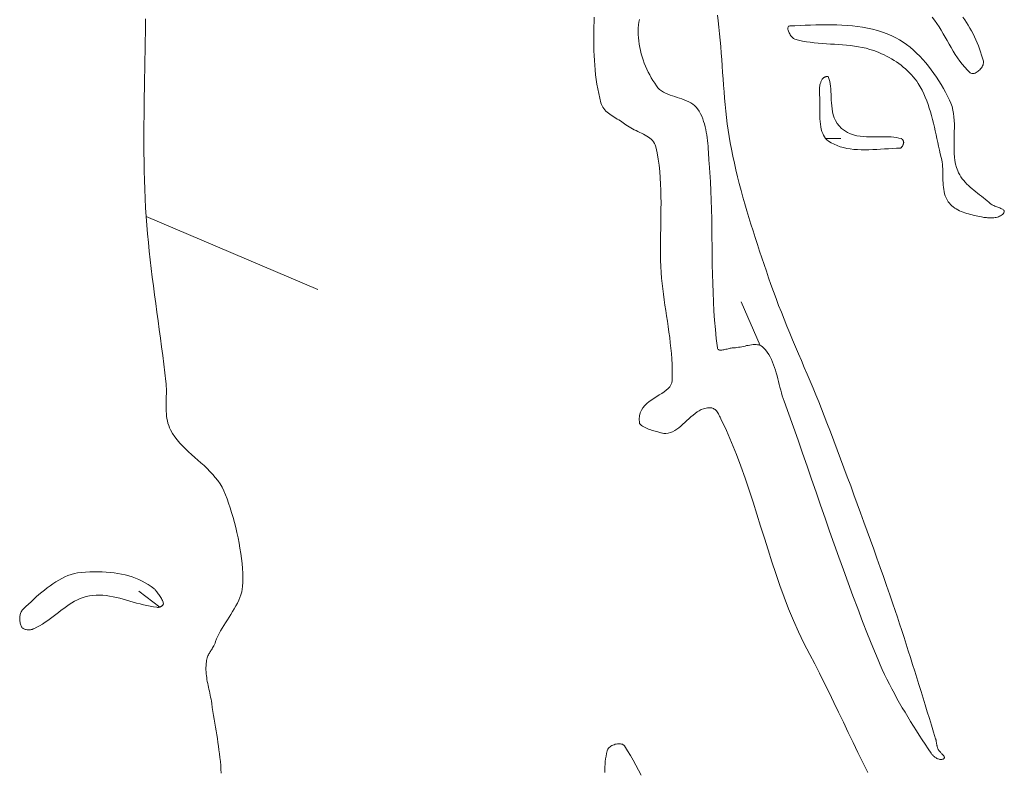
# Model space of a CAD drawing. Header units: inches. Extents: x -12 to 23, y -13.2 to 21.7.
# Tile 34 of 75: x 12.6 to 17.6, y -4.9 to -1. Entities that reach past the tile are written whole.
import ezdxf

# ---------------------------------------------------------------- set-up
doc = ezdxf.new("R2010")
doc.units = ezdxf.units.IN
doc.header["$MEASUREMENT"] = 0
doc.layers.get('0').update_dxf_attribs({"lineweight": 0})

msp = doc.modelspace()

# ---------------------------------------------------------------- linework, layer by layer
at = {"color": 7, "linetype": 'Continuous', "lineweight": 0}
for p, q in [((16.6667, -1.3626), (16.6655, -1.3665)), ((16.668, -1.3589), (16.6667, -1.3626)), ((16.6694, -1.3553), (16.668, -1.3589)), ((16.6709, -1.3519), (16.6694, -1.3553)), ((16.6726, -1.3486), (16.6709, -1.3519)), ((16.6743, -1.3456), (16.6726, -1.3486)), ((16.6762, -1.3427), (16.6743, -1.3456)), ((16.6781, -1.34), (16.6762, -1.3427)), ((16.6802, -1.3376), (16.6781, -1.34)), ((16.6821, -1.3355), (16.6802, -1.3376)), ((16.6829, -1.3348), (16.6821, -1.3355)), ((16.6839, -1.3341), (16.6829, -1.3348)), ((16.6853, -1.3331), (16.6839, -1.3341)), ((16.6872, -1.3321), (16.6853, -1.3331)), ((16.6893, -1.3311), (16.6872, -1.3321)), ((16.6917, -1.3302), (16.6893, -1.3311)), ((16.6942, -1.3294), (16.6917, -1.3302)), ((16.6967, -1.3287), (16.6942, -1.3294)), ((16.6993, -1.3282), (16.6967, -1.3287)), ((16.7017, -1.3279), (16.6993, -1.3282)), ((16.7039, -1.3277), (16.7017, -1.3279)), ((16.7058, -1.3277), (16.7039, -1.3277)), ((16.7062, -1.3277), (16.7058, -1.3277)), ((16.7086, -1.3329), (16.7062, -1.3277)), ((16.7122, -1.3431), (16.7086, -1.3329)), ((16.715, -1.3542), (16.7122, -1.3431)), ((16.7172, -1.3661), (16.715, -1.3542)), ((16.6616, -1.3913), (16.6614, -1.3956)), ((16.6614, -1.3956), (16.6614, -1.3998)), ((16.6614, -1.3998), (16.6615, -1.4039)), ((16.6615, -1.4039), (16.6618, -1.4085)), ((16.6619, -1.3871), (16.6616, -1.3913)), ((16.6618, -1.4085), (16.6627, -1.4232)), ((16.6623, -1.3829), (16.6619, -1.3871)), ((16.6629, -1.3787), (16.6623, -1.3829)), ((16.6636, -1.3745), (16.6629, -1.3787)), ((16.6645, -1.3705), (16.6636, -1.3745)), ((16.6655, -1.3665), (16.6645, -1.3705)), ((16.7189, -1.3787), (16.7172, -1.3661)), ((16.7201, -1.392), (16.7189, -1.3787)), ((16.7209, -1.4057), (16.7201, -1.392)), ((16.7215, -1.42), (16.7209, -1.4057)), ((16.6627, -1.4232), (16.6632, -1.4386)), ((16.6632, -1.4386), (16.6635, -1.4541)), ((16.6635, -1.4541), (16.6635, -1.4697)), ((16.722, -1.4345), (16.7215, -1.42)), ((16.7226, -1.4493), (16.722, -1.4345)), ((16.7234, -1.4643), (16.7226, -1.4493)), ((16.7246, -1.4794), (16.7234, -1.4643)), ((16.6635, -1.4852), (16.6634, -1.5006)), ((16.6634, -1.5006), (16.6635, -1.5159)), ((16.6635, -1.4697), (16.6635, -1.4852)), ((16.6635, -1.5159), (16.6638, -1.5309)), ((16.7263, -1.4947), (16.7246, -1.4794)), ((16.7289, -1.5099), (16.7263, -1.4947)), ((16.7325, -1.5251), (16.7289, -1.5099)), ((16.6638, -1.5309), (16.6644, -1.5456)), ((16.6644, -1.5456), (16.6654, -1.5598)), ((16.6654, -1.5598), (16.6669, -1.5735)), ((16.7374, -1.5401), (16.7325, -1.5251)), ((16.7439, -1.5549), (16.7374, -1.5401)), ((16.7522, -1.5691), (16.7439, -1.5549)), ((16.6669, -1.5735), (16.6688, -1.5865)), ((16.6688, -1.5865), (16.6713, -1.5987)), ((16.6713, -1.5987), (16.6745, -1.6102)), ((16.6745, -1.6102), (16.6783, -1.6207)), ((16.7626, -1.5825), (16.7522, -1.5691)), ((16.7749, -1.5947), (16.7626, -1.5825)), ((16.7896, -1.6059), (16.7749, -1.5947)), ((16.805, -1.6151), (16.7896, -1.6059)), ((16.8209, -1.6224), (16.805, -1.6151)), ((16.6783, -1.6207), (16.6827, -1.6302)), ((16.6827, -1.6302), (16.6877, -1.6388)), ((16.6877, -1.6388), (16.6935, -1.6465)), ((16.6935, -1.6465), (16.7002, -1.6534)), ((16.7002, -1.6534), (16.7081, -1.6598)), ((16.7081, -1.6598), (16.7219, -1.6687)), ((16.8371, -1.628), (16.8209, -1.6224)), ((16.8536, -1.6322), (16.8371, -1.628)), ((16.8701, -1.6351), (16.8536, -1.6322)), ((16.8867, -1.6371), (16.8701, -1.6351)), ((16.9032, -1.6383), (16.8867, -1.6371)), ((16.9197, -1.6388), (16.9032, -1.6383)), ((16.936, -1.6389), (16.9197, -1.6388)), ((16.9523, -1.6387), (16.936, -1.6389)), ((16.9682, -1.6385), (16.9523, -1.6387)), ((16.9841, -1.6382), (16.9682, -1.6385)), ((16.9995, -1.6381), (16.9841, -1.6382)), ((17.0146, -1.6383), (16.9995, -1.6381)), ((17.0293, -1.6389), (17.0146, -1.6383)), ((17.0434, -1.64), (17.0293, -1.6389)), ((17.0569, -1.6417), (17.0434, -1.64)), ((17.0698, -1.6442), (17.0569, -1.6417)), ((17.0819, -1.6474), (17.0698, -1.6442)), ((17.0823, -1.6475), (17.0819, -1.6474)), ((17.0827, -1.6477), (17.0823, -1.6475)), ((17.0834, -1.6481), (17.0827, -1.6477)), ((17.0841, -1.6486), (17.0834, -1.6481)), ((17.085, -1.6493), (17.0841, -1.6486)), ((17.086, -1.6503), (17.085, -1.6493)), ((17.087, -1.6513), (17.086, -1.6503)), ((17.0881, -1.6526), (17.087, -1.6513)), ((17.0891, -1.654), (17.0881, -1.6526)), ((17.09, -1.6555), (17.0891, -1.654)), ((17.0909, -1.6571), (17.09, -1.6555)), ((17.0917, -1.6587), (17.0909, -1.6571)), ((17.0924, -1.6603), (17.0917, -1.6587)), ((17.093, -1.662), (17.0924, -1.6603)), ((17.0935, -1.6635), (17.093, -1.662)), ((17.0938, -1.6649), (17.0935, -1.6635)), ((17.094, -1.6662), (17.0938, -1.6649)), ((17.0941, -1.6673), (17.094, -1.6662)), ((17.0941, -1.6682), (17.0941, -1.6673)), ((16.7219, -1.6687), (16.7367, -1.6766)), ((16.7367, -1.6766), (16.752, -1.6833)), ((16.752, -1.6833), (16.768, -1.689)), ((16.768, -1.689), (16.7847, -1.6937)), ((16.7847, -1.6937), (16.8019, -1.6975)), ((16.8019, -1.6975), (16.8197, -1.7004)), ((16.8197, -1.7004), (16.838, -1.7025)), ((16.838, -1.7025), (16.8568, -1.7039)), ((16.8568, -1.7039), (16.876, -1.7047)), ((16.876, -1.7047), (16.8955, -1.7049)), ((16.8955, -1.7049), (16.9153, -1.7046)), ((16.9153, -1.7046), (16.9354, -1.704)), ((16.9354, -1.704), (16.9556, -1.703)), ((16.9556, -1.703), (16.9759, -1.7018)), ((16.9759, -1.7018), (16.9964, -1.7005)), ((16.9964, -1.7005), (17.0168, -1.6992)), ((17.0168, -1.6992), (17.0372, -1.698)), ((17.0372, -1.698), (17.0575, -1.6969)), ((17.0575, -1.6969), (17.0766, -1.6962)), ((17.0766, -1.6962), (17.0775, -1.6961)), ((17.0775, -1.6961), (17.0777, -1.6961)), ((17.0777, -1.6961), (17.0782, -1.6958)), ((17.0782, -1.6958), (17.0789, -1.6954)), ((17.0789, -1.6954), (17.0799, -1.6947)), ((17.0799, -1.6947), (17.0811, -1.6938)), ((17.0811, -1.6938), (17.0824, -1.6926)), ((17.0824, -1.6926), (17.0837, -1.6911)), ((17.0837, -1.6911), (17.0851, -1.6894)), ((17.0851, -1.6894), (17.0865, -1.6876)), ((17.0865, -1.6876), (17.0878, -1.6855)), ((17.0878, -1.6855), (17.0891, -1.6834)), ((17.0891, -1.6834), (17.0902, -1.6812)), ((17.0902, -1.6812), (17.0912, -1.6789)), ((17.0912, -1.6789), (17.0921, -1.6766)), ((17.0921, -1.6766), (17.0928, -1.6745)), ((17.0928, -1.6745), (17.0934, -1.6724)), ((17.0934, -1.6724), (17.0938, -1.6705)), ((17.0938, -1.6705), (17.094, -1.669)), ((17.094, -1.669), (17.0941, -1.6682))]:
    msp.add_line(p, q, dxfattribs=at)
at = {"color": 30, "linetype": 'Continuous', "lineweight": 0, "true_color": 0xff7e00}
for p, q in [((16.6935, -1.6465), (16.7713, -1.6465)), ((13.2055, -2.0469), (14.0866, -2.4213)), ((16.3572, -2.7088), (16.2605, -2.4848)), ((13.2752, -4.052), (13.1675, -3.9709))]:
    msp.add_line(p, q, dxfattribs=at)
at = {"color": 7, "linetype": 'Continuous', "lineweight": 0, "flags": 128}
for points in [[(13.5909, -4.905), (13.5897, -4.8848), (13.5882, -4.8647), (13.5864, -4.8448), (13.5843, -4.8251), (13.582, -4.8054), (13.5795, -4.7858), (13.5768, -4.7663), (13.574, -4.7467), (13.571, -4.7272), (13.5679, -4.7076), (13.5647, -4.688), (13.5614, -4.6683), (13.5581, -4.6484), (13.5548, -4.6284), (13.5515, -4.6082), (13.5483, -4.5879), (13.5451, -4.5673), (13.542, -4.5464), (13.5403, -4.5356), (13.5385, -4.5249), (13.5365, -4.5144), (13.5344, -4.5041), (13.5322, -4.4939), (13.53, -4.4838), (13.5278, -4.4739), (13.5256, -4.4639), (13.5235, -4.4541), (13.5214, -4.4442), (13.5195, -4.4343), (13.5178, -4.4244), (13.5163, -4.4145), (13.515, -4.4045), (13.5139, -4.3944), (13.5132, -4.3842), (13.5128, -4.3738), (13.5127, -4.3633), (13.5131, -4.3525), (13.5139, -4.3416), (13.5149, -4.3332), (13.5161, -4.3256), (13.5175, -4.3188), (13.5191, -4.3126), (13.521, -4.307), (13.523, -4.3019), (13.5252, -4.2971), (13.5276, -4.2926), (13.5301, -4.2884), (13.5327, -4.2842), (13.5354, -4.2801), (13.5382, -4.2759), (13.5411, -4.2715), (13.544, -4.2669), (13.547, -4.262), (13.5501, -4.2567), (13.5531, -4.2508), (13.5561, -4.2443), (13.5591, -4.2371), (13.5621, -4.2292), (13.5673, -4.2158), (13.5734, -4.2022), (13.5803, -4.1885), (13.5879, -4.1747), (13.596, -4.1607), (13.6045, -4.1466), (13.6134, -4.1324), (13.6224, -4.1182), (13.6316, -4.1039), (13.6406, -4.0895), (13.6495, -4.0751), (13.658, -4.0606), (13.6661, -4.0462), (13.6737, -4.0318), (13.6806, -4.0173), (13.6867, -4.0029), (13.6919, -3.9886), (13.696, -3.9743), (13.699, -3.9601), (13.7007, -3.946), (13.7017, -3.9244), (13.7019, -3.9018), (13.7013, -3.8781), (13.6998, -3.8537), (13.6977, -3.8285), (13.6949, -3.8028), (13.6914, -3.7766), (13.6872, -3.7501), (13.6825, -3.7234), (13.6773, -3.6967), (13.6716, -3.6701), (13.6654, -3.6436), (13.6588, -3.6176), (13.6518, -3.592), (13.6445, -3.567), (13.6369, -3.5428), (13.629, -3.5195), (13.6209, -3.4971), (13.6127, -3.4759), (13.6043, -3.456), (13.5952, -3.4374), (13.5848, -3.4197), (13.5733, -3.4028), (13.5607, -3.3865), (13.5472, -3.3708), (13.5329, -3.3556), (13.5181, -3.3407), (13.5027, -3.3262), (13.487, -3.3119), (13.4711, -3.2977), (13.4551, -3.2836), (13.4392, -3.2694), (13.4235, -3.255), (13.4082, -3.2404), (13.3933, -3.2255), (13.3791, -3.2102), (13.3656, -3.1943), (13.353, -3.1778), (13.3415, -3.1607), (13.3312, -3.1427), (13.3258, -3.1315), (13.3213, -3.1201), (13.3176, -3.1084), (13.3146, -3.0965), (13.3123, -3.0844), (13.3105, -3.0721), (13.3093, -3.0597), (13.3085, -3.0471), (13.3081, -3.0344), (13.308, -3.0217), (13.3081, -3.0088), (13.3084, -2.9959), (13.3087, -2.983), (13.309, -2.9701), (13.3093, -2.9572), (13.3094, -2.9444), (13.3093, -2.9316), (13.309, -2.9188), (13.3082, -2.9062), (13.3071, -2.8937), (13.3019, -2.8491), (13.2965, -2.8046), (13.2908, -2.76), (13.285, -2.7155), (13.279, -2.671), (13.2729, -2.6265), (13.2668, -2.5819), (13.2607, -2.5374), (13.2546, -2.4929), (13.2486, -2.4484), (13.2428, -2.4039), (13.2371, -2.3594), (13.2316, -2.3148), (13.2263, -2.2702), (13.2214, -2.2256), (13.2168, -2.181), (13.2126, -2.1363), (13.2088, -2.0916), (13.2055, -2.0469), (13.2026, -2.0021), (13.2002, -1.9548), (13.1982, -1.9074), (13.1966, -1.8601), (13.1954, -1.8127), (13.1946, -1.7653), (13.1941, -1.7179), (13.1938, -1.6706), (13.1939, -1.6232), (13.1941, -1.5757), (13.1946, -1.5283), (13.1952, -1.4809), (13.1959, -1.4335), (13.1967, -1.3861), (13.1977, -1.3387), (13.1986, -1.2912), (13.1995, -1.2438), (13.2004, -1.1964), (13.2013, -1.149), (13.202, -1.1016), (13.2026, -1.0542), (13.2028, -1.0317)], [(15.5056, -1.0231), (15.5046, -1.0477), (15.5038, -1.0724), (15.5033, -1.0972), (15.503, -1.1219), (15.503, -1.1467), (15.5033, -1.1714), (15.5039, -1.1962), (15.5049, -1.2209), (15.5062, -1.2455), (15.508, -1.2702), (15.5102, -1.2947), (15.5129, -1.3192), (15.5161, -1.3436), (15.5197, -1.3679), (15.524, -1.3921), (15.5288, -1.4162), (15.5342, -1.4401), (15.5402, -1.4639), (15.5428, -1.4719), (15.5461, -1.4794), (15.5502, -1.4866), (15.5549, -1.4933), (15.5602, -1.4997), (15.566, -1.5057), (15.5723, -1.5115), (15.5789, -1.517), (15.586, -1.5223), (15.5933, -1.5274), (15.6008, -1.5324), (15.6085, -1.5372), (15.6163, -1.542), (15.6241, -1.5468), (15.6319, -1.5515), (15.6397, -1.5563), (15.6473, -1.5611), (15.6547, -1.566), (15.6618, -1.5711), (15.6687, -1.5763), (15.6764, -1.5821), (15.6846, -1.5874), (15.6932, -1.5925), (15.7021, -1.5973), (15.7113, -1.6019), (15.7206, -1.6064), (15.7301, -1.6109), (15.7395, -1.6153), (15.7488, -1.6198), (15.758, -1.6243), (15.7669, -1.6291), (15.7755, -1.634), (15.7836, -1.6393), (15.7912, -1.6449), (15.7982, -1.6509), (15.8045, -1.6573), (15.8101, -1.6643), (15.8148, -1.6718), (15.8186, -1.68), (15.8213, -1.6888), (15.8282, -1.7204), (15.8338, -1.7521), (15.8384, -1.784), (15.842, -1.816), (15.8447, -1.8481), (15.8466, -1.8804), (15.8478, -1.9127), (15.8484, -1.9451), (15.8486, -1.9776), (15.8484, -2.0101), (15.848, -2.0427), (15.8474, -2.0753), (15.8467, -2.1079), (15.8461, -2.1405), (15.8457, -2.1731), (15.8455, -2.2057), (15.8457, -2.2382), (15.8463, -2.2707), (15.8475, -2.3031), (15.8494, -2.3354), (15.8516, -2.3632), (15.8544, -2.391), (15.8575, -2.4187), (15.861, -2.4464), (15.8648, -2.4741), (15.8688, -2.5018), (15.8729, -2.5295), (15.8771, -2.5571), (15.8812, -2.5848), (15.8853, -2.6125), (15.8892, -2.6401), (15.8929, -2.6678), (15.8963, -2.6955), (15.8994, -2.7232), (15.902, -2.7509), (15.904, -2.7786), (15.9055, -2.8063), (15.9063, -2.8341), (15.9064, -2.8619), (15.9056, -2.8897), (15.9039, -2.9009), (15.8997, -2.9113), (15.8933, -2.9209), (15.8852, -2.93), (15.8755, -2.9386), (15.8645, -2.9469), (15.8525, -2.955), (15.8398, -2.9631), (15.8268, -2.9712), (15.8136, -2.9796), (15.8005, -2.9883), (15.7879, -2.9975), (15.7761, -3.0073), (15.7652, -3.0179), (15.7557, -3.0294), (15.7477, -3.042), (15.7416, -3.0557), (15.7377, -3.0707), (15.7362, -3.0871), (15.7375, -3.1051), (15.7387, -3.1092), (15.7411, -3.1131), (15.7445, -3.117), (15.7489, -3.1207), (15.7542, -3.1243), (15.7601, -3.1277), (15.7666, -3.131), (15.7735, -3.1342), (15.7808, -3.1372), (15.7884, -3.14), (15.796, -3.1427), (15.8036, -3.1452), (15.8111, -3.1475), (15.8184, -3.1497), (15.8253, -3.1516), (15.8316, -3.1534), (15.8374, -3.1549), (15.8425, -3.1563), (15.8467, -3.1574), (15.8499, -3.1583), (15.8621, -3.1608), (15.874, -3.1613), (15.8856, -3.1599), (15.8969, -3.1568), (15.908, -3.1523), (15.9189, -3.1464), (15.9296, -3.1395), (15.9402, -3.1316), (15.9507, -3.123), (15.9611, -3.1138), (15.9714, -3.1043), (15.9817, -3.0947), (15.992, -3.085), (16.0023, -3.0756), (16.0127, -3.0666), (16.0231, -3.0582), (16.0337, -3.0506), (16.0444, -3.0439), (16.0552, -3.0384), (16.0663, -3.0343), (16.0737, -3.0322), (16.0807, -3.0306), (16.0871, -3.0295), (16.0931, -3.0289), (16.0987, -3.0288), (16.104, -3.0292), (16.1088, -3.0301), (16.1134, -3.0315), (16.1177, -3.0333), (16.1218, -3.0357), (16.1256, -3.0385), (16.1293, -3.0418), (16.1328, -3.0455), (16.1362, -3.0498), (16.1396, -3.0545), (16.1428, -3.0597), (16.1461, -3.0653), (16.1494, -3.0714), (16.1527, -3.078), (16.1562, -3.085), (16.1843, -3.1459), (16.2106, -3.207), (16.2351, -3.2683), (16.2583, -3.3296), (16.2802, -3.3911), (16.3011, -3.4525), (16.3212, -3.514), (16.3408, -3.5754), (16.36, -3.6367), (16.3791, -3.698), (16.3983, -3.759), (16.4179, -3.8199), (16.4379, -3.8806), (16.4588, -3.941), (16.4806, -4.0011), (16.5036, -4.0609), (16.528, -4.1203), (16.5541, -4.1793), (16.582, -4.2379), (16.612, -4.2959), (16.6372, -4.3434), (16.6621, -4.3918), (16.6868, -4.441), (16.7114, -4.4909), (16.7359, -4.5414), (16.7603, -4.5924), (16.7848, -4.6437), (16.8094, -4.6953), (16.8341, -4.7471), (16.859, -4.7989), (16.8841, -4.8506), (16.9096, -4.9022)], [(15.7372, -1.0357), (15.7342, -1.0497), (15.7323, -1.064), (15.7313, -1.0803), (15.7309, -1.0967), (15.7312, -1.1132), (15.7323, -1.1296), (15.734, -1.1461), (15.7363, -1.1626), (15.7392, -1.179), (15.7428, -1.1953), (15.747, -1.2116), (15.7517, -1.2277), (15.7569, -1.2437), (15.7627, -1.2595), (15.769, -1.2751), (15.7757, -1.2905), (15.783, -1.3057), (15.7906, -1.3206), (15.7987, -1.3351), (15.8072, -1.3494), (15.8161, -1.3633), (15.8253, -1.3768), (15.8328, -1.3861), (15.8413, -1.3944), (15.8507, -1.4016), (15.8608, -1.408), (15.8716, -1.4137), (15.8829, -1.4188), (15.8947, -1.4235), (15.9067, -1.4277), (15.919, -1.4318), (15.9314, -1.4357), (15.9438, -1.4396), (15.956, -1.4437), (15.9681, -1.448), (15.9798, -1.4526), (15.991, -1.4578), (16.0017, -1.4636), (16.0117, -1.4701), (16.0209, -1.4774), (16.0293, -1.4857), (16.0366, -1.4952), (16.0443, -1.5071), (16.0511, -1.5195), (16.0572, -1.5322), (16.0626, -1.5452), (16.0674, -1.5586), (16.0715, -1.5722), (16.0752, -1.586), (16.0783, -1.6), (16.081, -1.6142), (16.0834, -1.6286), (16.0853, -1.643), (16.087, -1.6576), (16.0884, -1.6723), (16.0897, -1.6869), (16.0908, -1.7016), (16.0918, -1.7163), (16.0927, -1.7309), (16.0937, -1.7454), (16.0947, -1.7598), (16.0958, -1.7741), (16.0994, -1.8214), (16.1022, -1.8687), (16.1045, -1.916), (16.1062, -1.9634), (16.1075, -2.0108), (16.1085, -2.0583), (16.1093, -2.1057), (16.1099, -2.1532), (16.1104, -2.2007), (16.111, -2.2481), (16.1117, -2.2956), (16.1126, -2.343), (16.1138, -2.3904), (16.1154, -2.4378), (16.1175, -2.4851), (16.1201, -2.5324), (16.1234, -2.5796), (16.1274, -2.6268), (16.1323, -2.6738), (16.1381, -2.7208), (16.139, -2.7246), (16.1406, -2.7276), (16.1428, -2.7299), (16.1456, -2.7316), (16.1489, -2.7326), (16.1527, -2.7332), (16.1568, -2.7332), (16.1613, -2.7329), (16.1661, -2.7322), (16.1712, -2.7313), (16.1764, -2.7302), (16.1818, -2.7289), (16.1872, -2.7275), (16.1926, -2.7261), (16.198, -2.7248), (16.2034, -2.7235), (16.2085, -2.7224), (16.2135, -2.7216), (16.2182, -2.721), (16.2226, -2.7208), (16.2303, -2.7206), (16.2383, -2.7198), (16.2464, -2.7187), (16.2546, -2.7173), (16.2629, -2.7156), (16.2713, -2.7139), (16.2797, -2.712), (16.2881, -2.7102), (16.2964, -2.7085), (16.3047, -2.707), (16.3128, -2.7057), (16.3208, -2.7049), (16.3286, -2.7044), (16.3362, -2.7045), (16.3435, -2.7052), (16.3505, -2.7066), (16.3572, -2.7088), (16.3634, -2.7119), (16.3693, -2.7158), (16.3748, -2.7208), (16.3844, -2.7319), (16.3931, -2.7434), (16.4011, -2.7555), (16.4083, -2.768), (16.4149, -2.781), (16.4208, -2.7943), (16.4263, -2.808), (16.4312, -2.8219), (16.4358, -2.8361), (16.4401, -2.8505), (16.4441, -2.865), (16.448, -2.8797), (16.4517, -2.8944), (16.4554, -2.9091), (16.4591, -2.9238), (16.4629, -2.9385), (16.4669, -2.953), (16.4711, -2.9674), (16.4756, -2.9816), (16.4804, -2.9956), (16.5046, -3.0619), (16.5284, -3.1284), (16.552, -3.1949), (16.5754, -3.2616), (16.5986, -3.3283), (16.6217, -3.395), (16.6448, -3.4618), (16.6678, -3.5285), (16.6909, -3.5953), (16.7141, -3.662), (16.7375, -3.7286), (16.761, -3.7952), (16.7848, -3.8617), (16.8088, -3.928), (16.8333, -3.9942), (16.8581, -4.0603), (16.8833, -4.1262), (16.9091, -4.1919), (16.9354, -4.2574), (16.9623, -4.3227), (16.9731, -4.3481), (16.9844, -4.3732), (16.996, -4.3982), (17.0081, -4.423), (17.0205, -4.4477), (17.0332, -4.4722), (17.0462, -4.4965), (17.0596, -4.5207), (17.0732, -4.5448), (17.087, -4.5687), (17.1011, -4.5925), (17.1154, -4.6162), (17.1299, -4.6398), (17.1445, -4.6633), (17.1594, -4.6867), (17.1743, -4.71), (17.1893, -4.7332), (17.2044, -4.7563), (17.2196, -4.7794), (17.2349, -4.8024), (17.2369, -4.8054), (17.2393, -4.8083), (17.2419, -4.8112), (17.2447, -4.8141), (17.2476, -4.8169), (17.2508, -4.8196), (17.2541, -4.8221), (17.2575, -4.8245), (17.261, -4.8267), (17.2645, -4.8287), (17.2682, -4.8305), (17.2718, -4.832), (17.2755, -4.8332), (17.2791, -4.834), (17.2827, -4.8346), (17.2863, -4.8347), (17.2897, -4.8344), (17.293, -4.8337), (17.2963, -4.8326), (17.2993, -4.8309), (17.3014, -4.8293), (17.3027, -4.8275), (17.3033, -4.8255), (17.3033, -4.8234), (17.3027, -4.8211), (17.3016, -4.8188), (17.3001, -4.8163), (17.2981, -4.8138), (17.2959, -4.8111), (17.2935, -4.8084), (17.2908, -4.8057), (17.2881, -4.8029), (17.2853, -4.8001), (17.2825, -4.7972), (17.2798, -4.7943), (17.2772, -4.7915), (17.2749, -4.7886), (17.2728, -4.7858), (17.2711, -4.783), (17.2697, -4.7802), (17.2688, -4.7777), (17.2679, -4.7752), (17.2672, -4.7727), (17.2665, -4.7702), (17.2659, -4.7676), (17.2653, -4.765), (17.2648, -4.7624), (17.2643, -4.7598), (17.2639, -4.7571), (17.2634, -4.7545), (17.263, -4.7519), (17.2626, -4.7492), (17.2621, -4.7466), (17.2617, -4.744), (17.2612, -4.7413), (17.2607, -4.7387), (17.2601, -4.7361), (17.2595, -4.7336), (17.2589, -4.731), (17.2581, -4.7284), (17.2581, -4.7284), (17.2581, -4.7284), (17.2581, -4.7284), (17.2581, -4.7284), (17.2473, -4.6937), (17.2366, -4.659), (17.2259, -4.6242), (17.2152, -4.5895), (17.2045, -4.5547), (17.1938, -4.52), (17.1831, -4.4852), (17.1724, -4.4505), (17.1616, -4.4157), (17.1508, -4.381), (17.1399, -4.3463), (17.129, -4.3116), (17.118, -4.277), (17.107, -4.2423), (17.0958, -4.2077), (17.0845, -4.1732), (17.0732, -4.1386), (17.0617, -4.1042), (17.0501, -4.0697), (17.0383, -4.0353), (17.0222, -3.9885), (17.006, -3.9418), (16.9897, -3.8951), (16.9733, -3.8484), (16.9568, -3.8018), (16.9402, -3.7551), (16.9236, -3.7086), (16.9068, -3.662), (16.89, -3.6155), (16.8731, -3.569), (16.8562, -3.5225), (16.8391, -3.4761), (16.822, -3.4296), (16.8048, -3.3832), (16.7876, -3.3369), (16.7702, -3.2905), (16.7528, -3.2442), (16.7353, -3.198), (16.7178, -3.1517), (16.7002, -3.1055), (16.6864, -3.0697), (16.6723, -3.0341), (16.658, -2.9986), (16.6435, -2.9631), (16.6288, -2.9278), (16.6139, -2.8924), (16.599, -2.8571), (16.584, -2.8219), (16.569, -2.7866), (16.554, -2.7514), (16.539, -2.7161), (16.5241, -2.6808), (16.5094, -2.6454), (16.4948, -2.61), (16.4804, -2.5745), (16.4663, -2.5389), (16.4524, -2.5032), (16.4389, -2.4674), (16.4256, -2.4315), (16.4128, -2.3954), (16.4009, -2.3613), (16.3891, -2.3271), (16.3774, -2.2929), (16.3657, -2.2587), (16.3542, -2.2244), (16.3429, -2.1901), (16.3317, -2.1557), (16.3207, -2.1212), (16.3099, -2.0867), (16.2993, -2.0521), (16.289, -2.0175), (16.2789, -1.9828), (16.2691, -1.948), (16.2596, -1.9131), (16.2504, -1.8782), (16.2415, -1.8432), (16.2331, -1.8081), (16.2249, -1.7729), (16.2172, -1.7376), (16.2099, -1.7023), (16.2038, -1.6697), (16.1982, -1.6371), (16.1932, -1.6044), (16.1887, -1.5716), (16.1847, -1.5387), (16.1811, -1.5058), (16.1778, -1.4728), (16.1748, -1.4398), (16.1721, -1.4067), (16.1695, -1.3736), (16.1671, -1.3405), (16.1647, -1.3074), (16.1624, -1.2743), (16.1601, -1.2412), (16.1576, -1.208), (16.155, -1.175), (16.1523, -1.1419), (16.1493, -1.1089), (16.146, -1.0759), (16.1423, -1.0429), (16.1386, -1.0127)], [(17.2403, -1.0237), (17.2526, -1.0398), (17.2643, -1.0564), (17.2755, -1.0735), (17.2862, -1.0909), (17.2967, -1.1086), (17.307, -1.1265), (17.3172, -1.1444), (17.3274, -1.1624), (17.3377, -1.1803), (17.3482, -1.198), (17.359, -1.2154), (17.3702, -1.2324), (17.3819, -1.249), (17.3942, -1.2651), (17.4072, -1.2805), (17.4209, -1.2953), (17.4356, -1.3092), (17.4392, -1.3117), (17.4432, -1.3131), (17.4475, -1.3137), (17.452, -1.3135), (17.4567, -1.3124), (17.4616, -1.3106), (17.4665, -1.3083), (17.4713, -1.3053), (17.4761, -1.3018), (17.4807, -1.2979), (17.4851, -1.2936), (17.4892, -1.2891), (17.493, -1.2843), (17.4963, -1.2793), (17.4991, -1.2743), (17.5013, -1.2692), (17.5029, -1.2642), (17.5038, -1.2592), (17.504, -1.2545), (17.5032, -1.25), (17.4988, -1.2341), (17.494, -1.2182), (17.4889, -1.2024), (17.4834, -1.1866), (17.4775, -1.1708), (17.4713, -1.1552), (17.4647, -1.1398), (17.4577, -1.1245), (17.4503, -1.1093), (17.4426, -1.0944), (17.4344, -1.0798), (17.4259, -1.0654), (17.4169, -1.0512), (17.4076, -1.0374), (17.3978, -1.024)], [(15.7465, -4.9148), (15.7333, -4.8892), (15.7198, -4.8638), (15.7058, -4.8388), (15.6913, -4.814), (15.6762, -4.7895), (15.6606, -4.7653), (15.6578, -4.7619), (15.6543, -4.759), (15.6503, -4.7568), (15.6457, -4.7552), (15.6408, -4.7542), (15.6356, -4.7537), (15.6301, -4.7538), (15.6245, -4.7543), (15.6188, -4.7553), (15.6131, -4.7568), (15.6074, -4.7586), (15.6019, -4.7609), (15.5966, -4.7635), (15.5916, -4.7664), (15.587, -4.7696), (15.5828, -4.7731), (15.5792, -4.7769), (15.5762, -4.7809), (15.5739, -4.7851), (15.5723, -4.7894), (15.569, -4.8031), (15.5663, -4.8168), (15.5641, -4.8307), (15.5625, -4.8446), (15.5613, -4.8586), (15.5606, -4.8727), (15.5603, -4.8868), (15.5604, -4.9009)]]:
    msp.add_lwpolyline(points, dxfattribs=at)
for points in [[(17.5406, -1.9817), (17.5316, -1.9737), (17.5224, -1.9659), (17.5129, -1.9582), (17.5032, -1.9506), (17.4935, -1.9431), (17.4837, -1.9355), (17.4739, -1.928), (17.4641, -1.9203), (17.4545, -1.9126), (17.445, -1.9048), (17.4358, -1.8969), (17.4268, -1.8887), (17.4182, -1.8803), (17.4099, -1.8717), (17.4021, -1.8628), (17.3948, -1.8535), (17.388, -1.8439), (17.3818, -1.8339), (17.3763, -1.8235), (17.3716, -1.8126), (17.3655, -1.7954), (17.3609, -1.7779), (17.3574, -1.76), (17.355, -1.7418), (17.3535, -1.7234), (17.3527, -1.7048), (17.3525, -1.6861), (17.3526, -1.6673), (17.3531, -1.6484), (17.3536, -1.6295), (17.3541, -1.6106), (17.3543, -1.5918), (17.3542, -1.5731), (17.3535, -1.5546), (17.3521, -1.5363), (17.3499, -1.5182), (17.3467, -1.5004), (17.3423, -1.4829), (17.3365, -1.4658), (17.3293, -1.4492), (17.3193, -1.4292), (17.3089, -1.4094), (17.298, -1.3895), (17.2865, -1.3699), (17.2746, -1.3504), (17.2622, -1.3312), (17.2492, -1.3122), (17.2358, -1.2937), (17.2218, -1.2755), (17.2073, -1.2579), (17.1923, -1.2407), (17.1768, -1.2242), (17.1607, -1.2082), (17.1442, -1.193), (17.1271, -1.1786), (17.1094, -1.1649), (17.0912, -1.1521), (17.0725, -1.1402), (17.0532, -1.1293), (17.0334, -1.1195), (17.0093, -1.1091), (16.9848, -1.1), (16.9599, -1.0921), (16.9346, -1.0853), (16.909, -1.0796), (16.8832, -1.0748), (16.857, -1.071), (16.8307, -1.068), (16.8042, -1.0658), (16.7775, -1.0642), (16.7506, -1.0632), (16.7237, -1.0628), (16.6968, -1.0628), (16.6698, -1.0631), (16.6428, -1.0638), (16.6159, -1.0647), (16.5891, -1.0657), (16.5623, -1.0667), (16.5358, -1.0678), (16.5093, -1.0688), (16.5061, -1.0693), (16.5036, -1.0707), (16.5017, -1.0728), (16.5005, -1.0755), (16.4999, -1.0787), (16.4998, -1.0825), (16.5003, -1.0866), (16.5012, -1.091), (16.5026, -1.0956), (16.5043, -1.1003), (16.5064, -1.1051), (16.5089, -1.1099), (16.5116, -1.1145), (16.5145, -1.1189), (16.5176, -1.1231), (16.5209, -1.1268), (16.5243, -1.1301), (16.5277, -1.1329), (16.5312, -1.135), (16.5347, -1.1364), (16.5545, -1.1417), (16.5745, -1.1462), (16.5946, -1.1499), (16.6149, -1.1529), (16.6353, -1.1554), (16.6559, -1.1574), (16.6765, -1.1591), (16.6971, -1.1605), (16.7178, -1.1618), (16.7385, -1.1631), (16.7592, -1.1644), (16.7798, -1.1658), (16.8004, -1.1676), (16.8209, -1.1697), (16.8412, -1.1722), (16.8615, -1.1753), (16.8815, -1.1791), (16.9014, -1.1837), (16.921, -1.1891), (16.9404, -1.1956), (16.9538, -1.2006), (16.9671, -1.2059), (16.9804, -1.2117), (16.9935, -1.2178), (17.0066, -1.2242), (17.0195, -1.2311), (17.0322, -1.2383), (17.0447, -1.2459), (17.057, -1.2538), (17.069, -1.2621), (17.0808, -1.2707), (17.0922, -1.2798), (17.1032, -1.2891), (17.1139, -1.2989), (17.1242, -1.3089), (17.1341, -1.3194), (17.1435, -1.3302), (17.1524, -1.3413), (17.1608, -1.3528), (17.1687, -1.3646), (17.1789, -1.3817), (17.1883, -1.3991), (17.197, -1.4169), (17.2051, -1.435), (17.2125, -1.4533), (17.2193, -1.472), (17.2256, -1.4909), (17.2315, -1.51), (17.237, -1.5293), (17.2421, -1.5487), (17.247, -1.5682), (17.2516, -1.5879), (17.2561, -1.6076), (17.2604, -1.6273), (17.2647, -1.6471), (17.2689, -1.6668), (17.2733, -1.6865), (17.2777, -1.7061), (17.2822, -1.7256), (17.287, -1.745), (17.2895, -1.7562), (17.2914, -1.7676), (17.2929, -1.7792), (17.2939, -1.7909), (17.2945, -1.8027), (17.295, -1.8145), (17.2952, -1.8265), (17.2954, -1.8384), (17.2956, -1.8503), (17.2959, -1.8621), (17.2964, -1.8739), (17.2972, -1.8856), (17.2983, -1.8971), (17.2998, -1.9084), (17.3019, -1.9196), (17.3045, -1.9305), (17.3079, -1.9411), (17.312, -1.9515), (17.317, -1.9615), (17.3229, -1.9711), (17.3285, -1.9786), (17.3347, -1.9856), (17.3413, -1.992), (17.3484, -1.998), (17.3559, -2.0035), (17.3639, -2.0086), (17.3721, -2.0132), (17.3807, -2.0175), (17.3896, -2.0214), (17.3987, -2.0251), (17.408, -2.0284), (17.4175, -2.0314), (17.427, -2.0342), (17.4367, -2.0368), (17.4464, -2.0392), (17.4561, -2.0414), (17.4658, -2.0435), (17.4753, -2.0455), (17.4848, -2.0475), (17.4941, -2.0493), (17.4999, -2.0504), (17.5059, -2.0514), (17.5121, -2.0523), (17.5185, -2.0531), (17.5249, -2.0537), (17.5314, -2.0541), (17.5379, -2.0543), (17.5444, -2.0543), (17.5508, -2.0541), (17.5572, -2.0536), (17.5634, -2.0527), (17.5695, -2.0516), (17.5754, -2.0501), (17.5811, -2.0482), (17.5865, -2.046), (17.5916, -2.0434), (17.5964, -2.0403), (17.6007, -2.0367), (17.6047, -2.0327), (17.6082, -2.0282), (17.61, -2.0249), (17.6107, -2.0219), (17.6103, -2.0191), (17.6091, -2.0165), (17.6071, -2.014), (17.6043, -2.0117), (17.6009, -2.0095), (17.597, -2.0074), (17.5926, -2.0054), (17.5878, -2.0034), (17.5828, -2.0015), (17.5776, -1.9995), (17.5723, -1.9976), (17.5671, -1.9956), (17.5619, -1.9936), (17.5569, -1.9914), (17.5522, -1.9892), (17.5478, -1.9869), (17.544, -1.9844), (17.5406, -1.9817), (17.5406, -1.9817), (17.5406, -1.9817), (17.5406, -1.9817)], [(12.5754, -4.0609), (12.5884, -4.049), (12.6015, -4.0369), (12.6147, -4.0247), (12.6281, -4.0125), (12.6417, -4.0003), (12.6554, -3.9882), (12.6693, -3.9763), (12.6833, -3.9647), (12.6976, -3.9534), (12.7121, -3.9425), (12.7269, -3.9322), (12.7418, -3.9224), (12.757, -3.9133), (12.7725, -3.905), (12.7882, -3.8975), (12.8042, -3.8909), (12.8205, -3.8852), (12.8371, -3.8806), (12.854, -3.8772), (12.8712, -3.8749), (12.8937, -3.8731), (12.9159, -3.8719), (12.9377, -3.8712), (12.9591, -3.871), (12.9801, -3.8715), (13.0008, -3.8725), (13.0211, -3.8742), (13.041, -3.8765), (13.0605, -3.8794), (13.0795, -3.8829), (13.0982, -3.8872), (13.1164, -3.8921), (13.1342, -3.8976), (13.1515, -3.9039), (13.1684, -3.9109), (13.1849, -3.9186), (13.2008, -3.927), (13.2163, -3.9362), (13.2313, -3.9461), (13.2458, -3.9568), (13.2475, -3.9583), (13.2496, -3.9604), (13.252, -3.9632), (13.2548, -3.9664), (13.2578, -3.9701), (13.2611, -3.9743), (13.2644, -3.9787), (13.2678, -3.9834), (13.2713, -3.9883), (13.2747, -3.9933), (13.278, -3.9984), (13.2812, -4.0035), (13.2841, -4.0085), (13.2868, -4.0133), (13.2892, -4.0179), (13.2911, -4.0223), (13.2926, -4.0263), (13.2936, -4.0299), (13.2941, -4.033), (13.2939, -4.0356), (13.2934, -4.0374), (13.2926, -4.0391), (13.2917, -4.0407), (13.2906, -4.0423), (13.2893, -4.0438), (13.2879, -4.0451), (13.2864, -4.0464), (13.2847, -4.0476), (13.283, -4.0487), (13.2811, -4.0497), (13.2792, -4.0506), (13.2772, -4.0513), (13.2752, -4.052), (13.2731, -4.0526), (13.2711, -4.053), (13.269, -4.0534), (13.267, -4.0536), (13.265, -4.0537), (13.263, -4.0537), (13.2611, -4.0535), (13.2437, -4.0512), (13.2262, -4.0482), (13.2088, -4.0447), (13.1914, -4.0406), (13.1741, -4.0361), (13.1567, -4.0314), (13.1394, -4.0264), (13.1221, -4.0214), (13.1048, -4.0165), (13.0875, -4.0117), (13.0702, -4.0071), (13.0529, -4.0029), (13.0356, -3.9991), (13.0183, -3.9959), (13.001, -3.9933), (12.9838, -3.9916), (12.9665, -3.9907), (12.9492, -3.9908), (12.9319, -3.992), (12.9146, -3.9943), (12.8985, -3.9978), (12.8828, -4.0024), (12.8676, -4.0082), (12.8527, -4.0148), (12.8382, -4.0223), (12.8239, -4.0306), (12.8099, -4.0395), (12.7961, -4.0489), (12.7824, -4.0587), (12.7688, -4.0688), (12.7553, -4.0792), (12.7418, -4.0896), (12.7283, -4.1), (12.7147, -4.1103), (12.701, -4.1204), (12.6871, -4.1301), (12.6731, -4.1394), (12.6588, -4.1481), (12.6442, -4.1561), (12.6293, -4.1634), (12.6263, -4.1647), (12.623, -4.1658), (12.6197, -4.1667), (12.6162, -4.1675), (12.6125, -4.1682), (12.6089, -4.1686), (12.6051, -4.1689), (12.6014, -4.169), (12.5977, -4.1689), (12.594, -4.1686), (12.5904, -4.168), (12.5869, -4.1673), (12.5835, -4.1663), (12.5803, -4.1652), (12.5773, -4.1637), (12.5744, -4.1621), (12.5719, -4.1602), (12.5696, -4.158), (12.5676, -4.1555), (12.5659, -4.1528), (12.5638, -4.1486), (12.562, -4.1442), (12.5605, -4.1396), (12.5592, -4.1348), (12.5581, -4.1299), (12.5573, -4.1249), (12.5568, -4.1198), (12.5565, -4.1147), (12.5565, -4.1095), (12.5567, -4.1044), (12.5573, -4.0994), (12.5581, -4.0944), (12.5592, -4.0895), (12.5606, -4.0848), (12.5623, -4.0802), (12.5643, -4.0758), (12.5666, -4.0717), (12.5692, -4.0678), (12.5721, -4.0642), (12.5754, -4.0609), (12.5754, -4.0609), (12.5754, -4.0609), (12.5754, -4.0609)]]:
    msp.add_lwpolyline(points, close=True, dxfattribs=at)

doc.saveas('drawing.dxf')
